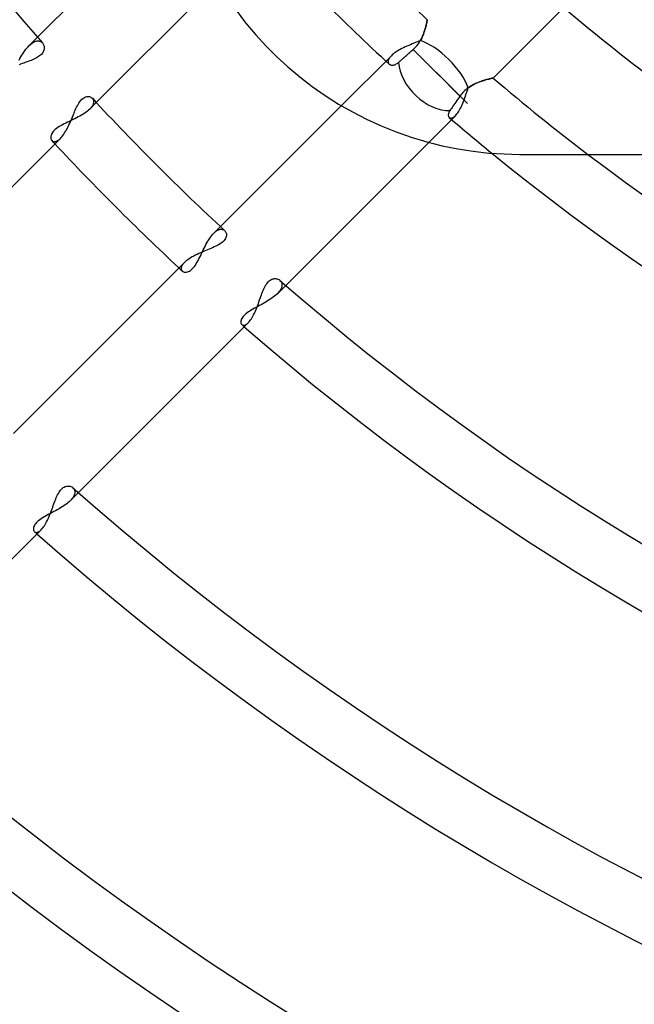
# Model space of a CAD drawing. Header units: millimetres. Extents: x -270 to 270, y -270 to 270.
# Tile 28 of 56: x -66 to -44, y -90 to -56. Entities that reach past the tile are written whole.
import ezdxf

# ---------------------------------------------------------------- set-up
doc = ezdxf.new("R2010")
doc.units = ezdxf.units.MM
doc.layers.add('MAIN-1', color=7, linetype='Continuous')
doc.layers.add('MAIN-2', color=7, linetype='Continuous')

msp = doc.modelspace()

# ---------------------------------------------------------------- linework, layer by layer
at = {"layer": 'MAIN-1'}
for p, q in [((-60.038, -51.489), (-64.964, -56.415)), ((-62.94, -58.665), (-58.775, -54.5)), ((-58.126, -55.486), (-57.799, -55.915)), ((-57.799, -55.915), (-57.456, -56.324)), ((-64.793, -56.611), (-64.778, -56.631)), ((-64.778, -56.631), (-64.765, -56.652)), ((-64.765, -56.652), (-64.754, -56.675)), ((-57.456, -56.324), (-57.1, -56.714)), ((-64.807, -56.977), (-64.832, -57.005)), ((-64.786, -56.949), (-64.807, -56.977)), ((-64.769, -56.92), (-64.786, -56.949)), ((-64.755, -56.891), (-64.769, -56.92)), ((-64.745, -56.863), (-64.755, -56.891)), ((-64.754, -56.675), (-64.745, -56.699)), ((-64.745, -56.699), (-64.738, -56.725)), ((-64.738, -56.834), (-64.745, -56.863)), ((-64.738, -56.725), (-64.734, -56.751)), ((-64.734, -56.806), (-64.738, -56.834)), ((-64.734, -56.751), (-64.733, -56.778)), ((-64.733, -56.778), (-64.734, -56.806)), ((-57.1, -56.714), (-56.731, -57.083)), ((-65.494, -57.323), (-65.548, -57.342)), ((-65.44, -57.304), (-65.494, -57.323)), ((-65.387, -57.286), (-65.44, -57.304)), ((-65.335, -57.267), (-65.387, -57.286)), ((-65.284, -57.249), (-65.335, -57.267)), ((-65.234, -57.23), (-65.284, -57.249)), ((-65.185, -57.211), (-65.234, -57.23)), ((-65.137, -57.192), (-65.185, -57.211)), ((-65.091, -57.172), (-65.137, -57.192)), ((-65.046, -57.151), (-65.091, -57.172)), ((-65.003, -57.129), (-65.046, -57.151)), ((-64.963, -57.106), (-65.003, -57.129)), ((-64.926, -57.082), (-64.963, -57.106)), ((-64.891, -57.057), (-64.926, -57.082)), ((-64.86, -57.032), (-64.891, -57.057)), ((-64.832, -57.005), (-64.86, -57.032)), ((-56.731, -57.083), (-56.342, -57.44)), ((-65.548, -57.342), (-65.602, -57.362)), ((-56.342, -57.44), (-55.933, -57.784)), ((-55.933, -57.784), (-55.505, -58.113)), ((-55.505, -58.113), (-55.059, -58.424)), ((-63.568, -58.731), (-63.542, -58.689)), ((-63.542, -58.689), (-63.516, -58.649)), ((-63.516, -58.649), (-63.489, -58.612)), ((-63.489, -58.612), (-63.461, -58.579)), ((-63.461, -58.579), (-63.433, -58.55)), ((-63.433, -58.55), (-63.403, -58.525)), ((-63.403, -58.525), (-63.374, -58.503)), ((-63.374, -58.503), (-63.344, -58.486)), ((-63.344, -58.486), (-63.315, -58.473)), ((-63.315, -58.473), (-63.285, -58.464)), ((-63.285, -58.464), (-63.257, -58.459)), ((-63.257, -58.459), (-63.229, -58.457)), ((-63.229, -58.457), (-63.203, -58.458)), ((-63.203, -58.458), (-63.177, -58.462)), ((-63.177, -58.462), (-63.154, -58.469)), ((-63.154, -58.469), (-63.131, -58.478)), ((-63.131, -58.478), (-63.111, -58.489)), ((-63.111, -58.489), (-63.093, -58.503)), ((-63.093, -58.503), (-63.076, -58.518)), ((-55.059, -58.424), (-54.596, -58.718)), ((-63.729, -59.08), (-63.707, -59.027)), ((-63.707, -59.027), (-63.685, -58.975)), ((-63.685, -58.975), (-63.662, -58.923)), ((-63.662, -58.923), (-63.639, -58.873)), ((-63.639, -58.873), (-63.616, -58.824)), ((-63.616, -58.824), (-63.592, -58.777)), ((-63.592, -58.777), (-63.568, -58.731)), ((-54.5, -58.775), (-58.665, -62.94)), ((-54.596, -58.718), (-54.118, -58.991)), ((-54.118, -58.991), (-53.626, -59.243)), ((-63.87, -59.41), (-63.845, -59.355)), ((-63.845, -59.355), (-63.821, -59.3)), ((-63.821, -59.3), (-63.797, -59.244)), ((-63.797, -59.244), (-63.774, -59.189)), ((-63.774, -59.189), (-63.752, -59.134)), ((-63.752, -59.134), (-63.729, -59.08)), ((-53.626, -59.243), (-53.123, -59.472)), ((-64.031, -59.714), (-64.003, -59.668)), ((-64.003, -59.668), (-63.975, -59.62)), ((-63.975, -59.62), (-63.948, -59.57)), ((-63.948, -59.57), (-63.922, -59.518)), ((-63.922, -59.518), (-63.896, -59.465)), ((-63.896, -59.465), (-63.87, -59.41)), ((-53.123, -59.472), (-52.609, -59.679)), ((-52.609, -59.679), (-52.087, -59.861)), ((-70.068, -65.793), (-64.176, -59.902)), ((-64.176, -59.902), (-64.147, -59.871)), ((-64.147, -59.871), (-64.118, -59.836)), ((-64.118, -59.836), (-64.089, -59.799)), ((-64.089, -59.799), (-64.06, -59.758)), ((-64.06, -59.758), (-64.031, -59.714)), ((-56.415, -64.964), (-51.489, -60.038)), ((-52.087, -59.861), (-51.558, -60.019)), ((-51.558, -60.019), (-51.025, -60.153)), ((-51.025, -60.153), (-50.489, -60.261)), ((-50.489, -60.261), (-49.952, -60.345)), ((-49.952, -60.345), (-49.417, -60.404)), ((-49.417, -60.404), (-48.885, -60.438)), ((-48.885, -60.438), (-48.36, -60.45)), ((-48.36, -60.45), (48.36, -60.45)), ((-58.518, -63.076), (-58.5, -63.095)), ((-58.5, -63.095), (-58.486, -63.117)), ((-58.533, -63.414), (-58.563, -63.446)), ((-58.508, -63.381), (-58.533, -63.414)), ((-58.489, -63.349), (-58.508, -63.381)), ((-58.474, -63.317), (-58.489, -63.349)), ((-58.486, -63.117), (-58.473, -63.141)), ((-58.464, -63.285), (-58.474, -63.317)), ((-58.473, -63.141), (-58.464, -63.167)), ((-58.464, -63.167), (-58.459, -63.194)), ((-58.459, -63.254), (-58.464, -63.285)), ((-58.459, -63.194), (-58.457, -63.224)), ((-58.457, -63.224), (-58.459, -63.254)), ((-59.167, -63.765), (-59.227, -63.79)), ((-59.106, -63.74), (-59.167, -63.765)), ((-59.047, -63.715), (-59.106, -63.74)), ((-58.99, -63.691), (-59.047, -63.715)), ((-58.933, -63.667), (-58.99, -63.691)), ((-58.878, -63.642), (-58.933, -63.667)), ((-58.824, -63.616), (-58.878, -63.642)), ((-58.773, -63.59), (-58.824, -63.616)), ((-58.724, -63.563), (-58.773, -63.59)), ((-58.677, -63.535), (-58.724, -63.563)), ((-58.635, -63.506), (-58.677, -63.535)), ((-58.597, -63.476), (-58.635, -63.506)), ((-58.563, -63.446), (-58.597, -63.476)), ((-59.829, -64.112), (-59.868, -64.144)), ((-59.787, -64.08), (-59.829, -64.112)), ((-59.741, -64.048), (-59.787, -64.08)), ((-59.692, -64.017), (-59.741, -64.048)), ((-59.64, -63.986), (-59.692, -64.017)), ((-59.585, -63.956), (-59.64, -63.986)), ((-59.529, -63.927), (-59.585, -63.956)), ((-59.47, -63.898), (-59.529, -63.927)), ((-59.41, -63.87), (-59.47, -63.898)), ((-59.35, -63.843), (-59.41, -63.87)), ((-59.289, -63.816), (-59.35, -63.843)), ((-59.227, -63.79), (-59.289, -63.816)), ((-59.902, -64.176), (-65.793, -70.068)), ((-59.868, -64.144), (-59.902, -64.176)), ((-56.983, -64.812), (-56.952, -64.789)), ((-56.952, -64.789), (-56.921, -64.77)), ((-56.921, -64.77), (-56.889, -64.755)), ((-56.889, -64.755), (-56.858, -64.744)), ((-56.858, -64.744), (-56.827, -64.737)), ((-56.827, -64.737), (-56.796, -64.733)), ((-56.796, -64.733), (-56.766, -64.733)), ((-56.766, -64.733), (-56.737, -64.736)), ((-56.737, -64.736), (-56.708, -64.742)), ((-56.708, -64.742), (-56.681, -64.751)), ((-56.681, -64.751), (-56.656, -64.762)), ((-56.656, -64.762), (-56.633, -64.777)), ((-56.633, -64.777), (-56.611, -64.793)), ((-57.212, -65.188), (-57.191, -65.136)), ((-57.191, -65.136), (-57.169, -65.085)), ((-57.169, -65.085), (-57.146, -65.037)), ((-57.146, -65.037), (-57.122, -64.991)), ((-57.122, -64.991), (-57.096, -64.947)), ((-57.096, -64.947), (-57.07, -64.908)), ((-57.07, -64.908), (-57.042, -64.872)), ((-57.042, -64.872), (-57.013, -64.84)), ((-57.013, -64.84), (-56.983, -64.812)), ((-57.335, -65.527), (-57.314, -65.468)), ((-57.314, -65.468), (-57.294, -65.41)), ((-57.294, -65.41), (-57.273, -65.352)), ((-57.273, -65.352), (-57.253, -65.296)), ((-57.253, -65.296), (-57.233, -65.242)), ((-57.233, -65.242), (-57.212, -65.188)), ((-57.469, -65.873), (-57.445, -65.818)), ((-57.445, -65.818), (-57.422, -65.762)), ((-57.422, -65.762), (-57.399, -65.704)), ((-57.399, -65.704), (-57.377, -65.645)), ((-57.377, -65.645), (-57.356, -65.586)), ((-57.356, -65.586), (-57.335, -65.527)), ((-57.65, -66.192), (-57.623, -66.155)), ((-57.623, -66.155), (-57.597, -66.116)), ((-57.597, -66.116), (-57.57, -66.073)), ((-57.57, -66.073), (-57.544, -66.027)), ((-57.544, -66.027), (-57.519, -65.978)), ((-57.519, -65.978), (-57.494, -65.927)), ((-57.494, -65.927), (-57.469, -65.873)), ((-63.555, -72.104), (-57.704, -66.253)), ((-57.704, -66.253), (-57.677, -66.224)), ((-57.677, -66.224), (-57.65, -66.192)), ((-64.078, -71.934), (-64.047, -71.915)), ((-64.047, -71.915), (-64.015, -71.901)), ((-64.015, -71.901), (-63.984, -71.89)), ((-63.984, -71.89), (-63.954, -71.883)), ((-63.954, -71.883), (-63.923, -71.879)), ((-63.923, -71.879), (-63.894, -71.879)), ((-63.894, -71.879), (-63.865, -71.882)), ((-63.865, -71.882), (-63.837, -71.888)), ((-63.837, -71.888), (-63.811, -71.896)), ((-63.811, -71.896), (-63.786, -71.908)), ((-63.786, -71.908), (-63.763, -71.922)), ((-63.763, -71.922), (-63.743, -71.938)), ((-64.317, -72.277), (-64.295, -72.227)), ((-64.295, -72.227), (-64.272, -72.179)), ((-64.272, -72.179), (-64.247, -72.134)), ((-64.247, -72.134), (-64.222, -72.091)), ((-64.222, -72.091), (-64.195, -72.052)), ((-64.195, -72.052), (-64.167, -72.016)), ((-64.167, -72.016), (-64.139, -71.985)), ((-64.139, -71.985), (-64.109, -71.958)), ((-64.109, -71.958), (-64.078, -71.934)), ((-64.442, -72.605), (-64.422, -72.548)), ((-64.422, -72.548), (-64.401, -72.491)), ((-64.401, -72.491), (-64.381, -72.435)), ((-64.381, -72.435), (-64.36, -72.381)), ((-64.36, -72.381), (-64.339, -72.328)), ((-64.339, -72.328), (-64.317, -72.277)), ((-64.576, -72.952), (-64.552, -72.896)), ((-64.552, -72.896), (-64.529, -72.838)), ((-64.529, -72.838), (-64.507, -72.78)), ((-64.507, -72.78), (-64.485, -72.722)), ((-64.485, -72.722), (-64.463, -72.663)), ((-64.463, -72.663), (-64.442, -72.605)), ((-64.755, -73.288), (-64.728, -73.248)), ((-64.728, -73.248), (-64.702, -73.205)), ((-64.702, -73.205), (-64.675, -73.159)), ((-64.675, -73.159), (-64.65, -73.111)), ((-64.65, -73.111), (-64.624, -73.06)), ((-64.624, -73.06), (-64.6, -73.007)), ((-64.6, -73.007), (-64.576, -72.952)), ((-70.692, -79.241), (-64.837, -73.386)), ((-64.837, -73.386), (-64.81, -73.357)), ((-64.81, -73.357), (-64.782, -73.324)), ((-64.782, -73.324), (-64.755, -73.288))]:
    msp.add_line(p, q, dxfattribs=at)
for radius, start, end in [(86.04, 180.00002, 221.14448), (86.04, 222.85321, 227.14679), (88.055, 223.03295, 226.96705), (77.981, 230.77911, 309.22093), (75.966, 232.72671, 307.27327), (86.04, 228.85552, 311.14452), (88.055, 228.93642, 311.06356), (96.115, 228.45645, 311.54358), (98.13, 228.53174, 311.46824), (106.191, 228.13216, 311.86782), (108.206, 228.20258, 311.79746)]:
    msp.add_arc((0, 0), radius, start, end, dxfattribs=at)
at = {"layer": 'MAIN-2'}
for p, q in [((-49.271, -57.82), (-43.551, -52.1)), ((-51.57, -55.975), (-51.58, -56.015)), ((-51.575, -55.994), (-51.568, -55.966)), ((-51.562, -55.938), (-51.57, -55.975)), ((-51.568, -55.966), (-51.562, -55.941)), ((-51.555, -55.905), (-51.562, -55.938)), ((-51.562, -55.941), (-51.557, -55.917)), ((-51.557, -55.917), (-51.553, -55.895)), ((-51.549, -55.877), (-51.555, -55.905)), ((-51.553, -55.895), (-51.549, -55.876)), ((-51.544, -55.853), (-51.549, -55.877)), ((-51.549, -55.876), (-51.545, -55.859)), ((-51.545, -55.859), (-51.542, -55.844)), ((-51.541, -55.835), (-51.544, -55.853)), ((-51.542, -55.844), (-51.54, -55.832)), ((-51.538, -55.821), (-51.541, -55.835)), ((-51.54, -55.832), (-51.538, -55.823)), ((-51.536, -55.813), (-51.538, -55.821)), ((-51.538, -55.823), (-51.537, -55.816)), ((-51.537, -55.816), (-51.536, -55.812)), ((-51.536, -55.81), (-51.536, -55.813)), ((-51.536, -55.812), (-51.536, -55.81)), ((-51.67, -56.31), (-51.692, -56.363)), ((-51.683, -56.343), (-51.668, -56.304)), ((-51.651, -56.256), (-51.67, -56.31)), ((-51.668, -56.304), (-51.654, -56.265)), ((-51.654, -56.265), (-51.641, -56.227)), ((-51.633, -56.204), (-51.651, -56.256)), ((-51.641, -56.227), (-51.629, -56.19)), ((-51.617, -56.154), (-51.633, -56.204)), ((-51.629, -56.19), (-51.618, -56.154)), ((-51.618, -56.154), (-51.607, -56.12)), ((-51.603, -56.105), (-51.617, -56.154)), ((-51.607, -56.12), (-51.598, -56.086)), ((-51.591, -56.059), (-51.603, -56.105)), ((-51.598, -56.086), (-51.59, -56.054)), ((-51.58, -56.015), (-51.591, -56.059)), ((-51.59, -56.054), (-51.582, -56.023)), ((-51.582, -56.023), (-51.575, -55.994)), ((-64.964, -56.415), (-65.251, -56.702)), ((-65.222, -56.675), (-65.193, -56.649)), ((-65.193, -56.649), (-65.164, -56.626)), ((-65.164, -56.626), (-65.136, -56.606)), ((-65.136, -56.606), (-65.107, -56.589)), ((-65.107, -56.589), (-65.079, -56.574)), ((-65.079, -56.574), (-65.052, -56.562)), ((-65.052, -56.562), (-65.025, -56.553)), ((-65.025, -56.553), (-64.999, -56.546)), ((-64.999, -56.546), (-64.974, -56.542)), ((-64.974, -56.542), (-64.949, -56.541)), ((-64.949, -56.541), (-64.926, -56.542)), ((-64.926, -56.542), (-64.903, -56.546)), ((-64.903, -56.546), (-64.882, -56.552)), ((-64.882, -56.552), (-64.861, -56.56)), ((-64.861, -56.56), (-64.842, -56.57)), ((-64.842, -56.57), (-64.825, -56.582)), ((-64.825, -56.582), (-64.808, -56.596)), ((-64.808, -56.596), (-64.793, -56.611)), ((-52.057, -56.647), (-52.117, -56.672)), ((-51.998, -56.623), (-52.057, -56.647)), ((-51.94, -56.599), (-51.998, -56.623)), ((-51.882, -56.575), (-51.94, -56.599)), ((-51.827, -56.551), (-51.882, -56.575)), ((-51.859, -56.661), (-51.831, -56.622)), ((-51.831, -56.622), (-51.805, -56.583)), ((-51.772, -56.528), (-51.827, -56.551)), ((-51.805, -56.583), (-51.781, -56.543)), ((-51.781, -56.543), (-51.758, -56.503)), ((-51.742, -56.473), (-51.772, -56.528)), ((-51.758, -56.503), (-51.737, -56.463)), ((-51.716, -56.418), (-51.742, -56.473)), ((-51.737, -56.463), (-51.718, -56.423)), ((-51.718, -56.423), (-51.7, -56.383)), ((-51.692, -56.363), (-51.716, -56.418)), ((-51.7, -56.383), (-51.683, -56.343)), ((-65.501, -57.036), (-65.467, -56.982)), ((-65.467, -56.982), (-65.433, -56.929)), ((-65.433, -56.929), (-65.397, -56.878)), ((-65.397, -56.878), (-65.362, -56.83)), ((-65.362, -56.83), (-65.325, -56.784)), ((-65.325, -56.784), (-65.288, -56.741)), ((-65.288, -56.741), (-65.251, -56.702)), ((-65.251, -56.702), (-65.222, -56.675)), ((-52.704, -56.987), (-52.742, -57.018)), ((-52.663, -56.956), (-52.704, -56.987)), ((-52.619, -56.925), (-52.663, -56.956)), ((-52.571, -56.894), (-52.619, -56.925)), ((-52.52, -56.864), (-52.571, -56.894)), ((-52.467, -56.835), (-52.52, -56.864)), ((-52.412, -56.806), (-52.467, -56.835)), ((-52.355, -56.778), (-52.412, -56.806)), ((-52.297, -56.75), (-52.355, -56.778)), ((-52.237, -56.724), (-52.297, -56.75)), ((-52.177, -56.698), (-52.237, -56.724)), ((-52.23, -57.02), (-52.202, -56.995)), ((-52.202, -56.995), (-52.173, -56.969)), ((-52.117, -56.672), (-52.177, -56.698)), ((-52.173, -56.969), (-52.143, -56.943)), ((-52.143, -56.943), (-52.112, -56.916)), ((-52.112, -56.916), (-52.082, -56.889)), ((-52.082, -56.889), (-52.051, -56.862)), ((-52.051, -56.862), (-52.021, -56.836)), ((-52.021, -56.836), (-51.985, -56.804)), ((-52.021, -56.836), (-50.154, -58.703)), ((-51.985, -56.804), (-51.952, -56.77)), ((-51.952, -56.77), (-51.919, -56.735)), ((-51.919, -56.735), (-51.888, -56.698)), ((-51.888, -56.698), (-51.859, -56.661)), ((-65.6, -57.207), (-65.568, -57.149)), ((-65.568, -57.149), (-65.535, -57.092)), ((-65.535, -57.092), (-65.501, -57.036)), ((-52.775, -57.05), (-54.5, -58.775)), ((-52.884, -57.23), (-52.886, -57.249)), ((-52.886, -57.249), (-52.885, -57.268)), ((-52.885, -57.268), (-52.882, -57.285)), ((-52.88, -57.21), (-52.884, -57.23)), ((-52.882, -57.285), (-52.877, -57.301)), ((-52.873, -57.189), (-52.88, -57.21)), ((-52.877, -57.301), (-52.869, -57.315)), ((-52.863, -57.167), (-52.873, -57.189)), ((-52.869, -57.315), (-52.86, -57.329)), ((-52.851, -57.144), (-52.863, -57.167)), ((-52.86, -57.329), (-52.849, -57.341)), ((-52.836, -57.121), (-52.851, -57.144)), ((-52.819, -57.098), (-52.836, -57.121)), ((-52.798, -57.074), (-52.819, -57.098)), ((-52.775, -57.05), (-52.798, -57.074)), ((-52.742, -57.018), (-52.775, -57.05)), ((-52.604, -57.337), (-52.578, -57.322)), ((-52.578, -57.322), (-52.552, -57.303)), ((-52.552, -57.303), (-52.526, -57.281)), ((-52.526, -57.281), (-52.506, -57.264)), ((-52.506, -57.264), (-52.485, -57.245)), ((-52.485, -57.245), (-52.463, -57.226)), ((-52.463, -57.226), (-52.44, -57.205)), ((-52.44, -57.205), (-52.416, -57.183)), ((-52.416, -57.183), (-52.39, -57.161)), ((-52.39, -57.161), (-52.364, -57.138)), ((-52.364, -57.138), (-52.338, -57.114)), ((-52.338, -57.114), (-52.311, -57.091)), ((-52.311, -57.091), (-52.284, -57.067)), ((-52.284, -57.067), (-52.257, -57.043)), ((-52.257, -57.043), (-52.23, -57.02)), ((-52.849, -57.341), (-52.836, -57.351)), ((-52.836, -57.351), (-52.821, -57.36)), ((-52.821, -57.36), (-52.804, -57.368)), ((-52.804, -57.368), (-52.786, -57.373)), ((-52.786, -57.373), (-52.767, -57.376)), ((-52.767, -57.376), (-52.746, -57.378)), ((-52.746, -57.378), (-52.724, -57.377)), ((-52.724, -57.377), (-52.701, -57.374)), ((-52.701, -57.374), (-52.678, -57.369)), ((-52.678, -57.369), (-52.654, -57.361)), ((-52.654, -57.361), (-52.629, -57.351)), ((-52.629, -57.351), (-52.604, -57.337)), ((-51.222, -57.634), (-50.412, -58.444)), ((-49.924, -58.035), (-49.873, -58.011)), ((-49.852, -58.002), (-49.895, -58.022)), ((-49.873, -58.011), (-49.822, -57.989)), ((-49.808, -57.983), (-49.852, -58.002)), ((-49.822, -57.989), (-49.772, -57.968)), ((-49.765, -57.966), (-49.808, -57.983)), ((-49.772, -57.968), (-49.722, -57.949)), ((-49.723, -57.95), (-49.765, -57.966)), ((-49.681, -57.935), (-49.723, -57.95)), ((-49.722, -57.949), (-49.673, -57.932)), ((-49.641, -57.921), (-49.681, -57.935)), ((-49.673, -57.932), (-49.625, -57.916)), ((-49.602, -57.908), (-49.641, -57.921)), ((-49.625, -57.916), (-49.58, -57.901)), ((-49.564, -57.896), (-49.602, -57.908)), ((-49.58, -57.901), (-49.535, -57.888)), ((-49.528, -57.886), (-49.564, -57.896)), ((-49.535, -57.888), (-49.494, -57.876)), ((-49.493, -57.876), (-49.528, -57.886)), ((-49.494, -57.876), (-49.455, -57.865)), ((-49.46, -57.867), (-49.493, -57.876)), ((-49.43, -57.859), (-49.46, -57.867)), ((-49.455, -57.865), (-49.419, -57.856)), ((-49.401, -57.851), (-49.43, -57.859)), ((-49.419, -57.856), (-49.386, -57.847)), ((-49.375, -57.845), (-49.401, -57.851)), ((-49.386, -57.847), (-49.356, -57.84)), ((-49.352, -57.839), (-49.375, -57.845)), ((-49.356, -57.84), (-49.331, -57.834)), ((-49.331, -57.834), (-49.352, -57.839)), ((-49.331, -57.834), (-49.31, -57.829)), ((-49.313, -57.829), (-49.331, -57.834)), ((-49.298, -57.826), (-49.313, -57.829)), ((-49.31, -57.829), (-49.293, -57.825)), ((-49.286, -57.823), (-49.298, -57.826)), ((-49.293, -57.825), (-49.281, -57.822)), ((-49.278, -57.821), (-49.286, -57.823)), ((-49.281, -57.822), (-49.273, -57.82)), ((-49.273, -57.82), (-49.278, -57.821)), ((-49.273, -57.82), (-49.271, -57.82)), ((-49.271, -57.82), (-49.273, -57.82)), ((-50.314, -58.32), (-50.349, -58.36)), ((-50.277, -58.282), (-50.314, -58.32)), ((-50.239, -58.246), (-50.277, -58.282)), ((-50.199, -58.211), (-50.239, -58.246)), ((-50.205, -58.388), (-50.185, -58.329)), ((-50.158, -58.178), (-50.199, -58.211)), ((-50.185, -58.329), (-50.165, -58.27)), ((-50.165, -58.27), (-50.145, -58.212)), ((-50.116, -58.147), (-50.158, -58.178)), ((-50.145, -58.212), (-50.126, -58.155)), ((-50.126, -58.155), (-50.076, -58.121)), ((-50.072, -58.119), (-50.116, -58.147)), ((-50.076, -58.121), (-50.026, -58.09)), ((-50.028, -58.092), (-50.072, -58.119)), ((-49.984, -58.067), (-50.028, -58.092)), ((-50.026, -58.09), (-49.975, -58.061)), ((-49.94, -58.043), (-49.984, -58.067)), ((-49.975, -58.061), (-49.924, -58.035)), ((-49.895, -58.022), (-49.94, -58.043)), ((-63.165, -58.891), (-62.94, -58.665)), ((-63.076, -58.518), (-63.065, -58.531)), ((-63.065, -58.531), (-63.056, -58.545)), ((-63.056, -58.545), (-63.048, -58.56)), ((-63.048, -58.56), (-63.041, -58.576)), ((-63.037, -58.689), (-63.043, -58.71)), ((-63.041, -58.576), (-63.036, -58.593)), ((-63.033, -58.668), (-63.037, -58.689)), ((-63.036, -58.593), (-63.033, -58.61)), ((-63.033, -58.61), (-63.031, -58.629)), ((-63.031, -58.648), (-63.033, -58.668)), ((-63.031, -58.629), (-63.031, -58.648)), ((-50.554, -58.649), (-50.587, -58.698)), ((-50.52, -58.6), (-50.554, -58.649)), ((-50.486, -58.551), (-50.52, -58.6)), ((-50.45, -58.499), (-50.486, -58.551)), ((-50.412, -58.444), (-50.45, -58.499)), ((-50.381, -58.402), (-50.412, -58.444)), ((-50.349, -58.36), (-50.381, -58.402)), ((-50.337, -58.739), (-50.314, -58.683)), ((-50.314, -58.683), (-50.291, -58.626)), ((-50.291, -58.626), (-50.269, -58.568)), ((-50.269, -58.568), (-50.247, -58.508)), ((-50.247, -58.508), (-50.226, -58.448)), ((-50.226, -58.448), (-50.205, -58.388)), ((-63.339, -59.031), (-63.391, -59.064)), ((-63.29, -58.996), (-63.339, -59.031)), ((-63.244, -58.961), (-63.29, -58.996)), ((-63.203, -58.926), (-63.244, -58.961)), ((-63.165, -58.891), (-63.203, -58.926)), ((-63.143, -58.868), (-63.165, -58.891)), ((-63.123, -58.844), (-63.143, -58.868)), ((-63.104, -58.821), (-63.123, -58.844)), ((-63.088, -58.798), (-63.104, -58.821)), ((-63.074, -58.775), (-63.088, -58.798)), ((-63.061, -58.753), (-63.074, -58.775)), ((-63.051, -58.731), (-63.061, -58.753)), ((-63.043, -58.71), (-63.051, -58.731)), ((-50.8, -59.025), (-50.808, -59.051)), ((-50.789, -58.998), (-50.8, -59.025)), ((-50.775, -58.97), (-50.789, -58.998)), ((-50.756, -58.941), (-50.775, -58.97)), ((-50.732, -58.906), (-50.756, -58.941)), ((-50.707, -58.87), (-50.732, -58.906)), ((-50.681, -58.832), (-50.707, -58.87)), ((-50.652, -58.79), (-50.681, -58.832)), ((-50.62, -58.745), (-50.652, -58.79)), ((-50.587, -58.698), (-50.62, -58.745)), ((-50.516, -59.057), (-50.489, -59.021)), ((-50.489, -59.021), (-50.463, -58.982)), ((-50.463, -58.982), (-50.437, -58.939)), ((-50.437, -58.939), (-50.411, -58.893)), ((-50.411, -58.893), (-50.386, -58.844)), ((-50.386, -58.844), (-50.361, -58.792)), ((-50.361, -58.792), (-50.337, -58.739)), ((-63.991, -59.372), (-64.051, -59.402)), ((-63.931, -59.343), (-63.991, -59.372)), ((-63.869, -59.313), (-63.931, -59.343)), ((-63.807, -59.284), (-63.869, -59.313)), ((-63.745, -59.254), (-63.807, -59.284)), ((-63.683, -59.224), (-63.745, -59.254)), ((-63.622, -59.193), (-63.683, -59.224)), ((-63.561, -59.162), (-63.622, -59.193)), ((-63.502, -59.13), (-63.561, -59.162)), ((-63.446, -59.098), (-63.502, -59.13)), ((-63.391, -59.064), (-63.446, -59.098)), ((-51.489, -60.038), (-50.569, -59.118)), ((-50.812, -59.075), (-50.813, -59.098)), ((-50.813, -59.098), (-50.811, -59.119)), ((-50.808, -59.051), (-50.812, -59.075)), ((-50.811, -59.119), (-50.807, -59.138)), ((-50.807, -59.138), (-50.8, -59.155)), ((-50.8, -59.155), (-50.791, -59.169)), ((-50.791, -59.169), (-50.779, -59.181)), ((-50.779, -59.181), (-50.766, -59.19)), ((-50.766, -59.19), (-50.752, -59.197)), ((-50.752, -59.197), (-50.736, -59.2)), ((-50.736, -59.2), (-50.718, -59.201)), ((-50.718, -59.201), (-50.7, -59.199)), ((-50.7, -59.199), (-50.68, -59.194)), ((-50.68, -59.194), (-50.659, -59.185)), ((-50.659, -59.185), (-50.637, -59.173)), ((-50.637, -59.173), (-50.615, -59.158)), ((-50.615, -59.158), (-50.592, -59.139)), ((-50.592, -59.139), (-50.569, -59.118)), ((-50.569, -59.118), (-50.542, -59.089)), ((-50.542, -59.089), (-50.516, -59.057)), ((-64.448, -59.695), (-64.47, -59.73)), ((-64.421, -59.661), (-64.448, -59.695)), ((-64.389, -59.626), (-64.421, -59.661)), ((-64.352, -59.592), (-64.389, -59.626)), ((-64.311, -59.559), (-64.352, -59.592)), ((-64.266, -59.526), (-64.311, -59.559)), ((-64.217, -59.494), (-64.266, -59.526)), ((-64.164, -59.463), (-64.217, -59.494)), ((-64.108, -59.432), (-64.164, -59.463)), ((-64.051, -59.402), (-64.108, -59.432)), ((-64.507, -59.828), (-64.51, -59.859)), ((-64.51, -59.859), (-64.509, -59.887)), ((-64.509, -59.887), (-64.505, -59.913)), ((-64.499, -59.796), (-64.507, -59.828)), ((-64.505, -59.913), (-64.497, -59.937)), ((-64.487, -59.763), (-64.499, -59.796)), ((-64.497, -59.937), (-64.486, -59.958)), ((-64.47, -59.73), (-64.487, -59.763)), ((-64.486, -59.958), (-64.472, -59.976)), ((-64.472, -59.976), (-64.46, -59.988)), ((-64.46, -59.988), (-64.446, -59.997)), ((-64.446, -59.997), (-64.431, -60.005)), ((-64.431, -60.005), (-64.415, -60.01)), ((-64.415, -60.01), (-64.397, -60.013)), ((-64.397, -60.013), (-64.379, -60.014)), ((-64.379, -60.014), (-64.359, -60.012)), ((-64.359, -60.012), (-64.338, -60.007)), ((-64.338, -60.007), (-64.317, -60)), ((-64.317, -60), (-64.295, -59.991)), ((-64.295, -59.991), (-64.272, -59.978)), ((-64.272, -59.978), (-64.249, -59.963)), ((-64.249, -59.963), (-64.225, -59.946)), ((-64.225, -59.946), (-64.201, -59.925)), ((-64.201, -59.925), (-64.176, -59.902)), ((-48.36, -60.45), (-48.36, -60.45)), ((-58.665, -62.94), (-58.891, -63.165)), ((-58.822, -63.105), (-58.799, -63.088)), ((-58.799, -63.088), (-58.776, -63.074)), ((-58.776, -63.074), (-58.754, -63.062)), ((-58.754, -63.062), (-58.732, -63.052)), ((-58.732, -63.052), (-58.711, -63.044)), ((-58.711, -63.044), (-58.69, -63.038)), ((-58.69, -63.038), (-58.669, -63.033)), ((-58.669, -63.033), (-58.649, -63.031)), ((-58.649, -63.031), (-58.63, -63.031)), ((-58.63, -63.031), (-58.612, -63.032)), ((-58.612, -63.032), (-58.594, -63.036)), ((-58.594, -63.036), (-58.577, -63.041)), ((-58.577, -63.041), (-58.561, -63.047)), ((-58.561, -63.047), (-58.546, -63.055)), ((-58.546, -63.055), (-58.531, -63.065)), ((-58.531, -63.065), (-58.518, -63.076)), ((-59.098, -63.446), (-59.065, -63.391)), ((-59.065, -63.391), (-59.031, -63.339)), ((-59.031, -63.339), (-58.996, -63.29)), ((-58.996, -63.29), (-58.961, -63.244)), ((-58.961, -63.244), (-58.926, -63.203)), ((-58.926, -63.203), (-58.891, -63.165)), ((-58.891, -63.165), (-58.868, -63.143)), ((-58.868, -63.143), (-58.845, -63.123)), ((-58.845, -63.123), (-58.822, -63.105)), ((-59.284, -63.808), (-59.254, -63.745)), ((-59.254, -63.745), (-59.224, -63.683)), ((-59.224, -63.683), (-59.193, -63.622)), ((-59.193, -63.622), (-59.162, -63.561)), ((-59.162, -63.561), (-59.13, -63.503)), ((-59.13, -63.503), (-59.098, -63.446)), ((-59.463, -64.164), (-59.432, -64.109)), ((-59.432, -64.109), (-59.402, -64.051)), ((-59.402, -64.051), (-59.372, -63.992)), ((-59.372, -63.992), (-59.343, -63.931)), ((-59.343, -63.931), (-59.314, -63.87)), ((-59.314, -63.87), (-59.284, -63.808)), ((-60.012, -64.359), (-60.014, -64.379)), ((-60.014, -64.379), (-60.013, -64.397)), ((-60.013, -64.397), (-60.01, -64.415)), ((-60.007, -64.338), (-60.012, -64.359)), ((-60.01, -64.415), (-60.005, -64.431)), ((-60, -64.317), (-60.007, -64.338)), ((-60.005, -64.431), (-59.997, -64.446)), ((-59.991, -64.295), (-60, -64.317)), ((-59.997, -64.446), (-59.988, -64.46)), ((-59.979, -64.272), (-59.991, -64.295)), ((-59.988, -64.46), (-59.976, -64.472)), ((-59.963, -64.249), (-59.979, -64.272)), ((-59.946, -64.225), (-59.963, -64.249)), ((-59.925, -64.201), (-59.946, -64.225)), ((-59.902, -64.176), (-59.925, -64.201)), ((-59.73, -64.47), (-59.695, -64.448)), ((-59.695, -64.448), (-59.661, -64.422)), ((-59.661, -64.422), (-59.626, -64.389)), ((-59.626, -64.389), (-59.592, -64.353)), ((-59.592, -64.353), (-59.559, -64.311)), ((-59.559, -64.311), (-59.526, -64.266)), ((-59.526, -64.266), (-59.494, -64.217)), ((-59.494, -64.217), (-59.463, -64.164)), ((-59.976, -64.472), (-59.958, -64.486)), ((-59.958, -64.486), (-59.937, -64.497)), ((-59.937, -64.497), (-59.913, -64.505)), ((-59.913, -64.505), (-59.887, -64.509)), ((-59.887, -64.509), (-59.858, -64.51)), ((-59.858, -64.51), (-59.828, -64.507)), ((-59.828, -64.507), (-59.796, -64.499)), ((-59.796, -64.499), (-59.763, -64.487)), ((-59.763, -64.487), (-59.73, -64.47)), ((-56.611, -64.793), (-56.596, -64.808)), ((-56.702, -65.251), (-56.415, -64.964)), ((-56.606, -65.136), (-56.626, -65.164)), ((-56.589, -65.107), (-56.606, -65.136)), ((-56.596, -64.808), (-56.582, -64.825)), ((-56.574, -65.079), (-56.589, -65.107)), ((-56.582, -64.825), (-56.57, -64.842)), ((-56.562, -65.052), (-56.574, -65.079)), ((-56.57, -64.842), (-56.56, -64.861)), ((-56.553, -65.025), (-56.562, -65.052)), ((-56.56, -64.861), (-56.552, -64.882)), ((-56.546, -64.999), (-56.553, -65.025)), ((-56.552, -64.882), (-56.546, -64.903)), ((-56.546, -64.903), (-56.542, -64.926)), ((-56.542, -64.974), (-56.546, -64.999)), ((-56.542, -64.926), (-56.541, -64.949)), ((-56.541, -64.949), (-56.542, -64.974)), ((-56.981, -65.467), (-57.036, -65.501)), ((-56.929, -65.432), (-56.981, -65.467)), ((-56.878, -65.397), (-56.929, -65.432)), ((-56.83, -65.362), (-56.878, -65.397)), ((-56.784, -65.325), (-56.83, -65.362)), ((-56.741, -65.288), (-56.784, -65.325)), ((-56.702, -65.251), (-56.741, -65.288)), ((-56.675, -65.222), (-56.702, -65.251)), ((-56.649, -65.193), (-56.675, -65.222)), ((-56.626, -65.164), (-56.649, -65.193)), ((-57.599, -65.817), (-57.65, -65.849)), ((-57.546, -65.786), (-57.599, -65.817)), ((-57.492, -65.755), (-57.546, -65.786)), ((-57.436, -65.724), (-57.492, -65.755)), ((-57.379, -65.693), (-57.436, -65.724)), ((-57.322, -65.662), (-57.379, -65.693)), ((-57.264, -65.631), (-57.322, -65.662)), ((-57.206, -65.599), (-57.264, -65.631)), ((-57.149, -65.567), (-57.206, -65.599)), ((-57.092, -65.534), (-57.149, -65.567)), ((-57.036, -65.501), (-57.092, -65.534)), ((-57.943, -66.138), (-57.953, -66.168)), ((-57.927, -66.107), (-57.943, -66.138)), ((-57.908, -66.075), (-57.927, -66.107)), ((-57.883, -66.043), (-57.908, -66.075)), ((-57.854, -66.01), (-57.883, -66.043)), ((-57.821, -65.977), (-57.854, -66.01)), ((-57.784, -65.945), (-57.821, -65.977)), ((-57.742, -65.913), (-57.784, -65.945)), ((-57.698, -65.881), (-57.742, -65.913)), ((-57.65, -65.849), (-57.698, -65.881)), ((-57.96, -66.196), (-57.963, -66.222)), ((-57.963, -66.222), (-57.962, -66.247)), ((-57.962, -66.247), (-57.958, -66.269)), ((-57.953, -66.168), (-57.96, -66.196)), ((-57.958, -66.269), (-57.95, -66.288)), ((-57.95, -66.288), (-57.94, -66.305)), ((-57.94, -66.305), (-57.927, -66.319)), ((-57.927, -66.319), (-57.914, -66.329)), ((-57.914, -66.329), (-57.898, -66.336)), ((-57.898, -66.336), (-57.881, -66.34)), ((-57.881, -66.34), (-57.863, -66.341)), ((-57.863, -66.341), (-57.843, -66.339)), ((-57.843, -66.339), (-57.822, -66.333)), ((-57.822, -66.333), (-57.8, -66.324)), ((-57.8, -66.324), (-57.777, -66.311)), ((-57.777, -66.311), (-57.753, -66.295)), ((-57.753, -66.295), (-57.729, -66.276)), ((-57.729, -66.276), (-57.704, -66.253)), ((-63.833, -72.382), (-63.555, -72.104)), ((-63.743, -71.938), (-63.728, -71.952)), ((-63.723, -72.242), (-63.74, -72.27)), ((-63.728, -71.952), (-63.715, -71.968)), ((-63.709, -72.215), (-63.723, -72.242)), ((-63.715, -71.968), (-63.703, -71.986)), ((-63.697, -72.189), (-63.709, -72.215)), ((-63.703, -71.986), (-63.693, -72.004)), ((-63.688, -72.163), (-63.697, -72.189)), ((-63.693, -72.004), (-63.686, -72.024)), ((-63.681, -72.138), (-63.688, -72.163)), ((-63.686, -72.024), (-63.68, -72.045)), ((-63.678, -72.113), (-63.681, -72.138)), ((-63.68, -72.045), (-63.677, -72.067)), ((-63.676, -72.09), (-63.678, -72.113)), ((-63.677, -72.067), (-63.676, -72.09)), ((-64.113, -72.597), (-64.168, -72.631)), ((-64.06, -72.563), (-64.113, -72.597)), ((-64.009, -72.528), (-64.06, -72.563)), ((-63.96, -72.492), (-64.009, -72.528)), ((-63.915, -72.456), (-63.96, -72.492)), ((-63.872, -72.419), (-63.915, -72.456)), ((-63.833, -72.382), (-63.872, -72.419)), ((-63.806, -72.354), (-63.833, -72.382)), ((-63.782, -72.326), (-63.806, -72.354)), ((-63.76, -72.298), (-63.782, -72.326)), ((-63.74, -72.27), (-63.76, -72.298)), ((-64.684, -72.915), (-64.738, -72.946)), ((-64.629, -72.884), (-64.684, -72.915)), ((-64.573, -72.853), (-64.629, -72.884)), ((-64.515, -72.823), (-64.573, -72.853)), ((-64.457, -72.792), (-64.515, -72.823)), ((-64.398, -72.761), (-64.457, -72.792)), ((-64.34, -72.729), (-64.398, -72.761)), ((-64.282, -72.697), (-64.34, -72.729)), ((-64.224, -72.664), (-64.282, -72.697)), ((-64.168, -72.631), (-64.224, -72.664)), ((-65.087, -73.268), (-65.098, -73.298)), ((-65.072, -73.237), (-65.087, -73.268)), ((-65.052, -73.205), (-65.072, -73.237)), ((-65.027, -73.172), (-65.052, -73.205)), ((-64.998, -73.139), (-65.027, -73.172)), ((-64.964, -73.106), (-64.998, -73.139)), ((-64.926, -73.073), (-64.964, -73.106)), ((-64.884, -73.041), (-64.926, -73.073)), ((-64.838, -73.009), (-64.884, -73.041)), ((-64.789, -72.977), (-64.838, -73.009)), ((-64.738, -72.946), (-64.789, -72.977)), ((-65.105, -73.327), (-65.107, -73.354)), ((-65.107, -73.354), (-65.106, -73.379)), ((-65.106, -73.379), (-65.102, -73.402)), ((-65.098, -73.298), (-65.105, -73.327)), ((-65.102, -73.402), (-65.094, -73.422)), ((-65.094, -73.422), (-65.084, -73.439)), ((-65.084, -73.439), (-65.07, -73.454)), ((-65.07, -73.454), (-65.056, -73.464)), ((-65.056, -73.464), (-65.04, -73.471)), ((-65.04, -73.471), (-65.022, -73.476)), ((-65.022, -73.476), (-65.003, -73.477)), ((-65.003, -73.477), (-64.982, -73.475)), ((-64.982, -73.475), (-64.96, -73.469)), ((-64.96, -73.469), (-64.937, -73.46)), ((-64.937, -73.46), (-64.913, -73.447)), ((-64.913, -73.447), (-64.888, -73.43)), ((-64.888, -73.43), (-64.863, -73.41)), ((-64.863, -73.41), (-64.837, -73.386))]:
    msp.add_line(p, q, dxfattribs=at)
for radius, start, end in [(62.472, 89.99998, 270.00002), (213, 179.99998, 0), (212, 179.99998, 0), (202.5, 179.99998, 270.00002), (201.5, 179.99998, 270.00002), (62.472, 194.61894, 255.38106), (63.472, 197.75279, 252.24721), (75.966, 222.71971, 227.28029), (77.981, 222.66563, 227.33437), (72.54, 229.62426, 236.44268), (75.966, 229.56415, 232.72671), (77.981, 229.36958, 230.77911), (88.055, 222.93119, 223.03295), (88.055, 226.96705, 227.06881), (88.055, 228.864, 228.93642), (98.13, 228.46321, 228.53174)]:
    msp.add_arc((0, 0), radius, start, end, dxfattribs=at)
for centre, major_axis, ratio, start_param, end_param in [((-51.222, -57.634), (1.069, -1.069), 0.412027, 0.712607, 2.457229), ((-51.222, -57.634), (1.069, -1.069), 0.70446, -2.457631, -0.592492), ((128.016, -151.195), (123.176, 169.538), 0.809017, 1.73342, 2.280953)]:
    msp.add_ellipse(centre, major_axis=major_axis, ratio=ratio, start_param=start_param, end_param=end_param, dxfattribs=at)

doc.saveas('drawing.dxf')
